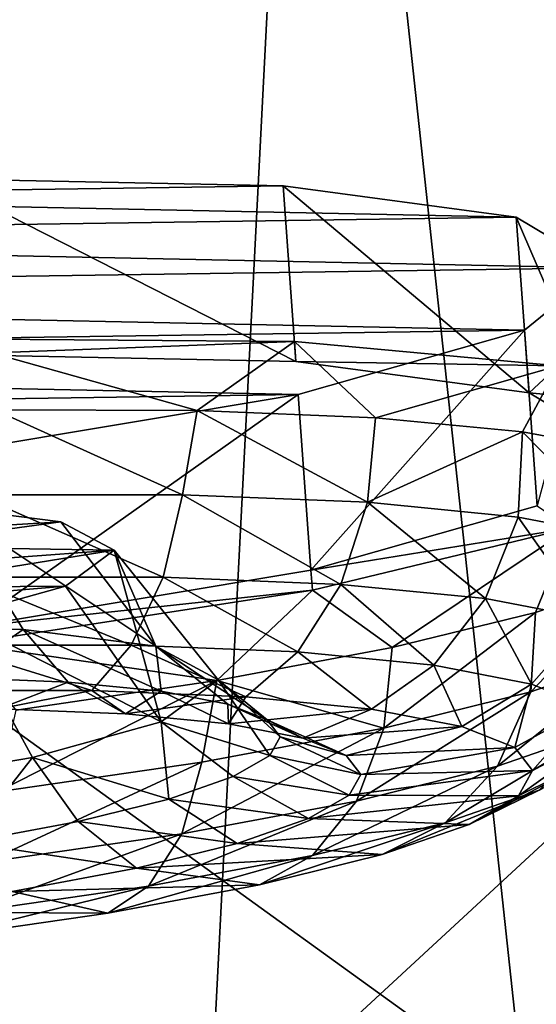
# Model space of a CAD drawing. Header units: metres. Extents: x 0 to 1501, y -1015 to 0.
# Tile 80 of 107: x 1055 to 1069, y -95 to -68. Entities that reach past the tile are written whole.
import ezdxf

# ---------------------------------------------------------------- set-up
doc = ezdxf.new("R2010")
doc.units = ezdxf.units.M

msp = doc.modelspace()

# ---------------------------------------------------------------- linework, layer by layer
at = {"layer": 'None'}
for points in [[(1125.44397, -96.89621, -406), (1060.012207, -99.620453, -406), (1124.226685, -40.271332, -3)], [(1060.012207, -99.620453, -406), (1062.936401, -42.705982, -3), (1124.226685, -40.271332, -3)], [(1060.012207, -99.620453, -406), (994.370544, -105.012535, -406), (1062.936401, -42.705982, -3)], [(994.370544, -105.012535, -406), (1001.775391, -47.370544, -3), (1062.936401, -42.705982, -3)], [(1124.282715, -42.87859), (1063.192383, -45.303387), (1125.421997, -95.874863, -377.175201)], [(1063.192383, -45.303387), (1002.230469, -49.94701), (1068.877197, -98.073616, -377.175201)], [(1063.192383, -45.303387), (1068.877197, -98.073616, -377.175201), (1125.421997, -95.874863, -377.175201)], [(1002.230469, -49.94701), (1012.442932, -102.235199, -377.175201), (1068.877197, -98.073616, -377.175201)]]:
    msp.add_3dface(points, dxfattribs=at)
at = {"layer": 'None012311'}
for points in [[(1040.956543, -72.755318, -220.567337), (1052.380127, -72.246208, -222.818878), (1062.110229, -72.445824, -229.230713)], [(1068.665405, -73.323776, -238.826721), (1040.956543, -72.755318, -220.567337), (1062.110229, -72.445824, -229.230713)], [(1062.110229, -72.445824, -229.230713), (1052.380127, -72.246208, -222.818878), (1062.467407, -77.384262, -228.534851)], [(1052.380127, -72.246208, -222.818878), (1052.737305, -77.184647, -222.123001), (1062.467407, -77.384262, -228.534851)], [(1068.665405, -73.323776, -238.826721), (1062.110229, -72.445824, -229.230713), (1069.022705, -78.262207, -238.130859)], [(1062.110229, -72.445824, -229.230713), (1062.467407, -77.384262, -228.534851), (1069.022705, -78.262207, -238.130859)], [(1029.578613, -73.895645, -222.818878), (1040.956543, -72.755318, -220.567337), (1068.665405, -73.323776, -238.826721)], [(1071.047974, -74.746399, -250.145996), (1029.578613, -73.895645, -222.818878), (1068.665405, -73.323776, -238.826721)], [(1071.047974, -74.746399, -250.145996), (1068.665405, -73.323776, -238.826721), (1071.405273, -79.684837, -249.450119)], [(1068.665405, -73.323776, -238.826721), (1069.022705, -78.262207, -238.130859), (1071.405273, -79.684837, -249.450119)], [(1019.978638, -75.493584, -229.230713), (1029.578613, -73.895645, -222.818878), (1071.047974, -74.746399, -250.145996)], [(1068.89502, -76.497116, -261.46524), (1019.978638, -75.493584, -229.230713), (1071.047974, -74.746399, -250.145996)], [(1068.89502, -76.497116, -261.46524), (1071.047974, -74.746399, -250.145996), (1069.252319, -81.435555, -260.769379)], [(1013.61792, -77.30587, -238.826721), (1019.978638, -75.493584, -229.230713), (1068.89502, -76.497116, -261.46524)], [(1062.534302, -78.309402, -271.061249), (1013.61792, -77.30587, -238.826721), (1068.89502, -76.497116, -261.46524)], [(1062.534302, -78.309402, -271.061249), (1068.89502, -76.497116, -261.46524), (1062.891602, -83.247833, -270.365387)], [(1068.89502, -76.497116, -261.46524), (1069.252319, -81.435555, -260.769379), (1062.891602, -83.247833, -270.365387)], [(1052.516235, -76.741364, -218.863632), (1062.433838, -76.820374, -224.515793), (1052.737305, -77.184647, -222.123001)], [(1062.433838, -76.820374, -224.515793), (1052.516235, -76.741364, -218.863632), (1059.699585, -78.756126, -222.100555)], [(1052.516235, -76.741364, -218.863632), (1054.001221, -78.744507, -219.092667), (1059.699585, -78.756126, -222.100555)], [(1052.737305, -77.184647, -222.123001), (1062.433838, -76.820374, -224.515793), (1062.467407, -77.384262, -228.534851)], [(1062.433838, -76.820374, -224.515793), (1059.699585, -78.756126, -222.100555), (1064.708618, -78.964172, -226.148499)], [(1062.433838, -76.820374, -224.515793), (1069.84021, -77.504807, -233.1754), (1062.467407, -77.384262, -228.534851)], [(1069.84021, -77.504807, -233.1754), (1062.433838, -76.820374, -224.515793), (1064.708618, -78.964172, -226.148499)], [(1011.464966, -79.056587, -250.145996), (1013.61792, -77.30587, -238.826721), (1062.534302, -78.309402, -271.061249)], [(1062.467407, -77.384262, -228.534851), (1069.84021, -77.504807, -233.1754), (1069.022705, -78.262207, -238.130859)], [(1069.84021, -77.504807, -233.1754), (1064.708618, -78.964172, -226.148499), (1068.835693, -79.360641, -231.080933)], [(1071.922241, -79.930298, -236.708298), (1069.84021, -77.504807, -233.1754), (1068.835693, -79.360641, -231.080933)], [(1069.84021, -77.504807, -233.1754), (1073.842041, -78.712128, -243.797974), (1069.022705, -78.262207, -238.130859)], [(1069.022705, -78.262207, -238.130859), (1073.842041, -78.712128, -243.797974), (1071.405273, -79.684837, -249.450119)], [(1052.934326, -79.907341, -277.473114), (1011.464966, -79.056587, -250.145996), (1062.534302, -78.309402, -271.061249)], [(1052.934326, -79.907341, -277.473114), (1062.534302, -78.309402, -271.061249), (1053.291504, -84.845779, -276.777252)], [(1062.534302, -78.309402, -271.061249), (1062.891602, -83.247833, -270.365387), (1053.291504, -84.845779, -276.777252)], [(1054.001221, -78.744507, -219.092667), (1053.486084, -81.129349, -219.093857), (1059.288086, -81.127968, -222.062698)], [(1059.699585, -78.756126, -222.100555), (1054.001221, -78.744507, -219.092667), (1059.288086, -81.127968, -222.062698)], [(1059.699585, -78.756126, -222.100555), (1059.288086, -81.127968, -222.062698), (1064.482788, -81.337761, -226.218384)], [(1064.708618, -78.964172, -226.148499), (1059.699585, -78.756126, -222.100555), (1064.482788, -81.337761, -226.218384)], [(1064.482788, -81.337761, -226.218384), (1068.835693, -79.360641, -231.080933), (1064.708618, -78.964172, -226.148499)], [(1068.720337, -81.752083, -231.334183), (1068.835693, -79.360641, -231.080933), (1064.482788, -81.337761, -226.218384)], [(1071.768555, -82.339066, -237.064835), (1068.835693, -79.360641, -231.080933), (1068.720337, -81.752083, -231.334183)], [(1071.922241, -79.930298, -236.708298), (1068.835693, -79.360641, -231.080933), (1071.768555, -82.339066, -237.064835)], [(1053.486084, -81.129349, -219.093857), (1053.175781, -83.445465, -219.988052), (1058.745239, -83.444145, -222.837921)], [(1059.288086, -81.127968, -222.062698), (1053.486084, -81.129349, -219.093857), (1058.745239, -83.444145, -222.837921)], [(1059.288086, -81.127968, -222.062698), (1058.745239, -83.444145, -222.837921), (1063.731812, -83.645523, -226.827072)], [(1064.482788, -81.337761, -226.218384), (1059.288086, -81.127968, -222.062698), (1063.731812, -83.645523, -226.827072)], [(1055.869263, -81.88237, -242.699249), (1052.680054, -81.481354, -238.216049), (1048.752808, -82.320488, -242.154984)], [(1052.680054, -81.481354, -238.216049), (1054.810059, -84.91198, -235.818192), (1049.505249, -84.782173, -232.173584)], [(1055.869263, -81.88237, -242.699249), (1058.533936, -85.379585, -241.048477), (1052.680054, -81.481354, -238.216049)], [(1058.533936, -85.379585, -241.048477), (1054.810059, -84.91198, -235.818192), (1052.680054, -81.481354, -238.216049)], [(1069.252319, -81.435555, -260.769379), (1070.170288, -82.067413, -265.724854), (1062.891602, -83.247833, -270.365387)], [(1063.731812, -83.645523, -226.827072), (1067.799438, -84.043243, -231.737839), (1064.482788, -81.337761, -226.218384)], [(1067.799438, -84.043243, -231.737839), (1068.720337, -81.752083, -231.334183), (1064.482788, -81.337761, -226.218384)], [(1055.869263, -81.88237, -242.699249), (1048.752808, -82.320488, -242.154984), (1050.808594, -82.580338, -245.054535)], [(1057.361816, -82.686432, -249.171783), (1055.869263, -81.88237, -242.699249), (1050.808594, -82.580338, -245.054535)], [(1058.533936, -85.379585, -241.048477), (1055.869263, -81.88237, -242.699249), (1057.361816, -82.686432, -249.171783)], [(1070.725586, -84.606697, -237.238846), (1068.720337, -81.752083, -231.334183), (1067.799438, -84.043243, -231.737839)], [(1068.720337, -81.752083, -231.334183), (1070.725586, -84.606697, -237.238846), (1071.768555, -82.339066, -237.064835)], [(1070.170288, -82.067413, -265.724854), (1062.939453, -83.810692, -274.38446), (1062.891602, -83.247833, -270.365387)], [(1062.939453, -83.810692, -274.38446), (1070.170288, -82.067413, -265.724854), (1065.175293, -85.416672, -272.180389)], [(1070.170288, -82.067413, -265.724854), (1069.202393, -84.430336, -267.247955), (1065.175293, -85.416672, -272.180389)], [(1069.202393, -84.430336, -267.247955), (1070.170288, -82.067413, -265.724854), (1072.174805, -83.422371, -261.620575)], [(1057.361816, -82.686432, -249.171783), (1050.808594, -82.580338, -245.054535), (1051.751221, -83.0923, -249.171783)], [(1056.00061, -83.696938, -255.644318), (1057.361816, -82.686432, -249.171783), (1050.89209, -83.734604, -253.289017)], [(1050.89209, -83.734604, -253.289017), (1057.361816, -82.686432, -249.171783), (1051.751221, -83.0923, -249.171783)], [(1057.361816, -82.686432, -249.171783), (1056.00061, -83.696938, -255.644318), (1058.687744, -87.505783, -256.216705)], [(1060.286133, -86.321503, -248.632584), (1057.361816, -82.686432, -249.171783), (1058.687744, -87.505783, -256.216705)], [(1060.286133, -86.321503, -248.632584), (1058.533936, -85.379585, -241.048477), (1057.361816, -82.686432, -249.171783)], [(1062.891602, -83.247833, -270.365387), (1062.939453, -83.810692, -274.38446), (1053.291504, -84.845779, -276.777252)], [(1053.175781, -83.445465, -219.988052), (1052.615356, -85.356178, -221.503128), (1057.844971, -85.354942, -224.179062)], [(1058.745239, -83.444145, -222.837921), (1053.175781, -83.445465, -219.988052), (1057.844971, -85.354942, -224.179062)], [(1058.745239, -83.444145, -222.837921), (1057.844971, -85.354942, -224.179062), (1062.527222, -85.544029, -227.924744)], [(1063.731812, -83.645523, -226.827072), (1058.745239, -83.444145, -222.837921), (1062.527222, -85.544029, -227.924744)], [(1069.202393, -84.430336, -267.247955), (1072.174805, -83.422371, -261.620575), (1069.075317, -86.660316, -266.349365)], [(1069.075317, -86.660316, -266.349365), (1072.174805, -83.422371, -261.620575), (1072.007446, -85.640717, -260.618713)], [(1052.902344, -84.552788, -260.127502), (1056.00061, -83.696938, -255.644318), (1048.89502, -84.287636, -256.188568)], [(1048.89502, -84.287636, -256.188568), (1056.00061, -83.696938, -255.644318), (1050.89209, -83.734604, -253.289017)], [(1058.687744, -87.505783, -256.216705), (1056.00061, -83.696938, -255.644318), (1052.902344, -84.552788, -260.127502)], [(1062.939453, -83.810692, -274.38446), (1053.136597, -85.316261, -280.036621), (1053.291504, -84.845779, -276.777252)], [(1053.136597, -85.316261, -280.036621), (1062.939453, -83.810692, -274.38446), (1060.248413, -86.343468, -276.228333)], [(1062.939453, -83.810692, -274.38446), (1065.175293, -85.416672, -272.180389), (1060.248413, -86.343468, -276.228333)], [(1062.527222, -85.544029, -227.924744), (1066.346558, -85.917473, -232.535812), (1063.731812, -83.645523, -226.827072)], [(1066.346558, -85.917473, -232.535812), (1067.799438, -84.043243, -231.737839), (1063.731812, -83.645523, -226.827072)], [(1067.799438, -84.043243, -231.737839), (1066.346558, -85.917473, -232.535812), (1069.094116, -86.446541, -237.70108)], [(1069.094116, -86.446541, -237.70108), (1070.725586, -84.606697, -237.238846), (1067.799438, -84.043243, -231.737839)], [(1049.838989, -89.396439, -265.091583), (1055.069946, -88.504486, -261.446991), (1052.902344, -84.552788, -260.127502)], [(1052.902344, -84.552788, -260.127502), (1055.069946, -88.504486, -261.446991), (1058.687744, -87.505783, -256.216705)], [(1065.175293, -85.416672, -272.180389), (1069.202393, -84.430336, -267.247955), (1064.94165, -87.680206, -271.465149)], [(1064.94165, -87.680206, -271.465149), (1069.202393, -84.430336, -267.247955), (1069.075317, -86.660316, -266.349365)], [(1070.703003, -87.086502, -243.06868), (1070.725586, -84.606697, -237.238846), (1069.094116, -86.446541, -237.70108)], [(1052.866333, -86.26329, -231.873367), (1049.505249, -84.782173, -232.173584), (1054.810059, -84.91198, -235.818192)], [(1056.070313, -86.392677, -234.436462), (1052.866333, -86.26329, -231.873367), (1054.810059, -84.91198, -235.818192)], [(1056.070313, -86.392677, -234.436462), (1054.810059, -84.91198, -235.818192), (1058.683838, -86.648216, -237.591705)], [(1054.810059, -84.91198, -235.818192), (1058.533936, -85.379585, -241.048477), (1058.683838, -86.648216, -237.591705)], [(1052.615356, -85.356178, -221.503128), (1051.898682, -86.628014, -223.389542), (1056.734741, -86.626869, -225.86412)], [(1057.844971, -85.354942, -224.179062), (1052.615356, -85.356178, -221.503128), (1056.734741, -86.626869, -225.86412)], [(1053.136597, -85.316261, -280.036621), (1060.248413, -86.343468, -276.228333), (1054.611084, -87.175102, -279.236237)], [(1057.844971, -85.354942, -224.179062), (1056.734741, -86.626869, -225.86412), (1061.064697, -86.801727, -229.327957)], [(1062.527222, -85.544029, -227.924744), (1057.844971, -85.354942, -224.179062), (1061.064697, -86.801727, -229.327957)], [(1058.683838, -86.648216, -237.591705), (1058.533936, -85.379585, -241.048477), (1060.563965, -87.010246, -241.12616)], [(1058.533936, -85.379585, -241.048477), (1061.664795, -87.448151, -244.799088), (1060.563965, -87.010246, -241.12616)], [(1058.533936, -85.379585, -241.048477), (1060.286133, -86.321503, -248.632584), (1061.664795, -87.448151, -244.799088)], [(1060.248413, -86.343468, -276.228333), (1065.175293, -85.416672, -272.180389), (1064.94165, -87.680206, -271.465149)], [(1061.064697, -86.801727, -229.327957), (1064.59668, -87.147072, -233.592056), (1062.527222, -85.544029, -227.924744)], [(1064.59668, -87.147072, -233.592056), (1066.346558, -85.917473, -232.535812), (1062.527222, -85.544029, -227.924744)], [(1070.954834, -87.776039, -259.848755), (1068.140259, -88.754776, -265.349762), (1072.007446, -85.640717, -260.618713)], [(1068.140259, -88.754776, -265.349762), (1069.075317, -86.660316, -266.349365), (1072.007446, -85.640717, -260.618713)], [(1066.346558, -85.917473, -232.535812), (1064.59668, -87.147072, -233.592056), (1067.137451, -87.63633, -238.368652)], [(1069.094116, -86.446541, -237.70108), (1066.346558, -85.917473, -232.535812), (1067.137451, -87.63633, -238.368652)], [(1054.125122, -87.138733, -229.896179), (1052.866333, -86.26329, -231.873367), (1056.070313, -86.392677, -234.436462)], [(1054.611084, -87.175102, -279.236237), (1060.248413, -86.343468, -276.228333), (1054.089355, -89.469154, -278.589691)], [(1054.089355, -89.469154, -278.589691), (1060.248413, -86.343468, -276.228333), (1059.831177, -88.63546, -275.62085)], [(1057.679443, -87.282272, -232.739532), (1054.125122, -87.138733, -229.896179), (1056.070313, -86.392677, -234.436462)], [(1056.070313, -86.392677, -234.436462), (1058.683838, -86.648216, -237.591705), (1057.679443, -87.282272, -232.739532)], [(1060.286133, -86.321503, -248.632584), (1058.687744, -87.505783, -256.216705), (1061.737671, -88.454788, -251.980423)], [(1060.248413, -86.343468, -276.228333), (1064.94165, -87.680206, -271.465149), (1059.831177, -88.63546, -275.62085)], [(1060.286133, -86.321503, -248.632584), (1062.033081, -87.927467, -248.389755), (1061.664795, -87.448151, -244.799088)], [(1062.033081, -87.927467, -248.389755), (1060.286133, -86.321503, -248.632584), (1061.737671, -88.454788, -251.980423)], [(1067.137451, -87.63633, -238.368652), (1068.625244, -88.228134, -243.332367), (1069.094116, -86.446541, -237.70108)], [(1068.625244, -88.228134, -243.332367), (1070.703003, -87.086502, -243.06868), (1069.094116, -86.446541, -237.70108)], [(1056.734741, -86.626869, -225.86412), (1051.898682, -86.628014, -223.389542), (1054.125122, -87.138733, -229.896179)], [(1056.734741, -86.626869, -225.86412), (1054.125122, -87.138733, -229.896179), (1057.679443, -87.282272, -232.739532)], [(1061.064697, -86.801727, -229.327957), (1056.734741, -86.626869, -225.86412), (1057.679443, -87.282272, -232.739532)], [(1058.683838, -86.648216, -237.591705), (1060.578735, -87.56575, -236.239792), (1057.679443, -87.282272, -232.739532)], [(1057.679443, -87.282272, -232.739532), (1060.578735, -87.56575, -236.239792), (1061.064697, -86.801727, -229.327957)], [(1060.578735, -87.56575, -236.239792), (1058.683838, -86.648216, -237.591705), (1060.563965, -87.010246, -241.12616)], [(1060.578735, -87.56575, -236.239792), (1064.59668, -87.147072, -233.592056), (1061.064697, -86.801727, -229.327957)], [(1064.94165, -87.680206, -271.465149), (1069.075317, -86.660316, -266.349365), (1064.172241, -89.733788, -270.260529)], [(1069.075317, -86.660316, -266.349365), (1068.140259, -88.754776, -265.349762), (1064.172241, -89.733788, -270.260529)], [(1060.563965, -87.010246, -241.12616), (1061.664795, -87.448151, -244.799088), (1062.664429, -87.967369, -240.160751)], [(1062.664429, -87.967369, -240.160751), (1060.578735, -87.56575, -236.239792), (1060.563965, -87.010246, -241.12616)], [(1069.122925, -88.8759, -248.184921), (1070.703003, -87.086502, -243.06868), (1068.625244, -88.228134, -243.332367)], [(1071.241089, -87.786972, -248.316071), (1070.703003, -87.086502, -243.06868), (1069.122925, -88.8759, -248.184921)], [(1064.59668, -87.147072, -233.592056), (1060.578735, -87.56575, -236.239792), (1062.664429, -87.967369, -240.160751)], [(1067.137451, -87.63633, -238.368652), (1064.59668, -87.147072, -233.592056), (1062.664429, -87.967369, -240.160751)], [(1055.069946, -88.504486, -261.446991), (1058.902832, -89.675438, -259.187805), (1058.687744, -87.505783, -256.216705)], [(1058.902832, -89.675438, -259.187805), (1060.711182, -89.046585, -255.653336), (1058.687744, -87.505783, -256.216705)], [(1058.687744, -87.505783, -256.216705), (1060.711182, -89.046585, -255.653336), (1061.737671, -88.454788, -251.980423)], [(1059.831177, -88.63546, -275.62085), (1064.94165, -87.680206, -271.465149), (1059.266602, -90.650764, -274.249695)], [(1064.94165, -87.680206, -271.465149), (1064.172241, -89.733788, -270.260529), (1059.266602, -90.650764, -274.249695)], [(1061.664795, -87.448151, -244.799088), (1063.885742, -88.453163, -244.235306), (1062.664429, -87.967369, -240.160751)], [(1061.664795, -87.448151, -244.799088), (1062.033081, -87.927467, -248.389755), (1063.885742, -88.453163, -244.235306)], [(1062.664429, -87.967369, -240.160751), (1063.885742, -88.453163, -244.235306), (1067.137451, -87.63633, -238.368652)], [(1063.885742, -88.453163, -244.235306), (1068.625244, -88.228134, -243.332367), (1067.137451, -87.63633, -238.368652)], [(1064.294189, -88.984894, -248.218597), (1062.033081, -87.927467, -248.389755), (1061.737671, -88.454788, -251.980423)], [(1062.033081, -87.927467, -248.389755), (1064.294189, -88.984894, -248.218597), (1063.885742, -88.453163, -244.235306)], [(1069.309448, -89.422447, -258.931091), (1066.666626, -90.341454, -264.096344), (1070.954834, -87.776039, -259.848755)], [(1066.666626, -90.341454, -264.096344), (1068.140259, -88.754776, -265.349762), (1070.954834, -87.776039, -259.848755)], [(1069.122925, -88.8759, -248.184921), (1068.723755, -89.588539, -253.03746), (1071.241089, -87.786972, -248.316071)], [(1068.723755, -89.588539, -253.03746), (1070.809448, -88.557602, -253.563477), (1071.241089, -87.786972, -248.316071)], [(1063.885742, -88.453163, -244.235306), (1064.294189, -88.984894, -248.218597), (1068.625244, -88.228134, -243.332367)], [(1064.294189, -88.984894, -248.218597), (1069.122925, -88.8759, -248.184921), (1068.625244, -88.228134, -243.332367)], [(1055.069946, -88.504486, -261.446991), (1049.838989, -89.396439, -265.091583), (1053.201294, -90.893639, -264.906128)], [(1053.201294, -90.893639, -264.906128), (1056.353271, -90.304466, -262.343048), (1055.069946, -88.504486, -261.446991)], [(1056.353271, -90.304466, -262.343048), (1058.902832, -89.675438, -259.187805), (1055.069946, -88.504486, -261.446991)], [(1060.711182, -89.046585, -255.653336), (1063.966431, -89.569878, -252.201904), (1061.737671, -88.454788, -251.980423)], [(1061.737671, -88.454788, -251.980423), (1063.966431, -89.569878, -252.201904), (1064.294189, -88.984894, -248.218597)], [(1059.266602, -90.650764, -274.249695), (1053.754883, -91.451042, -277.099548), (1059.831177, -88.63546, -275.62085)], [(1053.754883, -91.451042, -277.099548), (1054.089355, -89.469154, -278.589691), (1059.831177, -88.63546, -275.62085)], [(1064.172241, -89.733788, -270.260529), (1068.140259, -88.754776, -265.349762), (1062.940796, -91.260719, -268.707397)], [(1068.140259, -88.754776, -265.349762), (1066.666626, -90.341454, -264.096344), (1062.940796, -91.260719, -268.707397)], [(1069.309448, -89.422447, -258.931091), (1070.809448, -88.557602, -253.563477), (1067.336548, -90.388313, -258.00119)], [(1070.809448, -88.557602, -253.563477), (1068.723755, -89.588539, -253.03746), (1067.336548, -90.388313, -258.00119)], [(1060.711182, -89.046585, -255.653336), (1058.902832, -89.675438, -259.187805), (1062.827881, -90.226379, -256.276459)], [(1062.827881, -90.226379, -256.276459), (1063.966431, -89.569878, -252.201904), (1060.711182, -89.046585, -255.653336)], [(1063.966431, -89.569878, -252.201904), (1069.122925, -88.8759, -248.184921), (1064.294189, -88.984894, -248.218597)], [(1068.723755, -89.588539, -253.03746), (1069.122925, -88.8759, -248.184921), (1063.966431, -89.569878, -252.201904)], [(1068.723755, -89.588539, -253.03746), (1063.966431, -89.569878, -252.201904), (1062.827881, -90.226379, -256.276459)], [(1067.336548, -90.388313, -258.00119), (1068.723755, -89.588539, -253.03746), (1062.827881, -90.226379, -256.276459)], [(1067.336548, -90.388313, -258.00119), (1064.892578, -91.238167, -262.777771), (1069.309448, -89.422447, -258.931091)], [(1064.892578, -91.238167, -262.777771), (1066.666626, -90.341454, -264.096344), (1069.309448, -89.422447, -258.931091)], [(1060.821655, -90.923996, -260.197418), (1058.902832, -89.675438, -259.187805), (1056.353271, -90.304466, -262.343048)], [(1059.266602, -90.650764, -274.249695), (1064.172241, -89.733788, -270.260529), (1058.334473, -92.121727, -272.453094)], [(1064.172241, -89.733788, -270.260529), (1062.940796, -91.260719, -268.707397), (1058.334473, -92.121727, -272.453094)], [(1058.902832, -89.675438, -259.187805), (1060.821655, -90.923996, -260.197418), (1062.827881, -90.226379, -256.276459)], [(1057.993408, -91.621811, -263.697662), (1056.353271, -90.304466, -262.343048), (1053.201294, -90.893639, -264.906128)], [(1057.993408, -91.621811, -263.697662), (1060.821655, -90.923996, -260.197418), (1056.353271, -90.304466, -262.343048)], [(1062.827881, -90.226379, -256.276459), (1060.821655, -90.923996, -260.197418), (1067.336548, -90.388313, -258.00119)], [(1060.821655, -90.923996, -260.197418), (1064.892578, -91.238167, -262.777771), (1067.336548, -90.388313, -258.00119)], [(1062.940796, -91.260719, -268.707397), (1066.666626, -90.341454, -264.096344), (1061.447144, -92.088257, -267.04187)], [(1066.666626, -90.341454, -264.096344), (1064.892578, -91.238167, -262.777771), (1061.447144, -92.088257, -267.04187)], [(1058.334473, -92.121727, -272.453094), (1053.15918, -92.873169, -275.129028), (1059.266602, -90.650764, -274.249695)], [(1053.15918, -92.873169, -275.129028), (1053.754883, -91.451042, -277.099548), (1059.266602, -90.650764, -274.249695)], [(1054.496704, -92.275406, -266.541016), (1057.993408, -91.621811, -263.697662), (1053.201294, -90.893639, -264.906128)], [(1064.892578, -91.238167, -262.777771), (1060.821655, -90.923996, -260.197418), (1057.993408, -91.621811, -263.697662)], [(1058.334473, -92.121727, -272.453094), (1062.940796, -91.260719, -268.707397), (1057.1875, -92.884483, -270.505707)], [(1062.940796, -91.260719, -268.707397), (1061.447144, -92.088257, -267.04187), (1057.1875, -92.884483, -270.505707)], [(1061.447144, -92.088257, -267.04187), (1064.892578, -91.238167, -262.777771), (1057.993408, -91.621811, -263.697662)], [(1061.447144, -92.088257, -267.04187), (1057.993408, -91.621811, -263.697662), (1054.496704, -92.275406, -266.541016)], [(1057.1875, -92.884483, -270.505707), (1052.401611, -93.579376, -272.980286), (1058.334473, -92.121727, -272.453094)], [(1052.401611, -93.579376, -272.980286), (1053.15918, -92.873169, -275.129028), (1058.334473, -92.121727, -272.453094)], [(1057.1875, -92.884483, -270.505707), (1061.447144, -92.088257, -267.04187), (1054.496704, -92.275406, -266.541016)], [(1054.496704, -92.275406, -266.541016), (1050.568237, -92.845825, -268.572327), (1057.1875, -92.884483, -270.505707)], [(1050.568237, -92.845825, -268.572327), (1052.401611, -93.579376, -272.980286), (1057.1875, -92.884483, -270.505707)]]:
    msp.add_3dface(points, dxfattribs=at)

doc.saveas('drawing.dxf')
